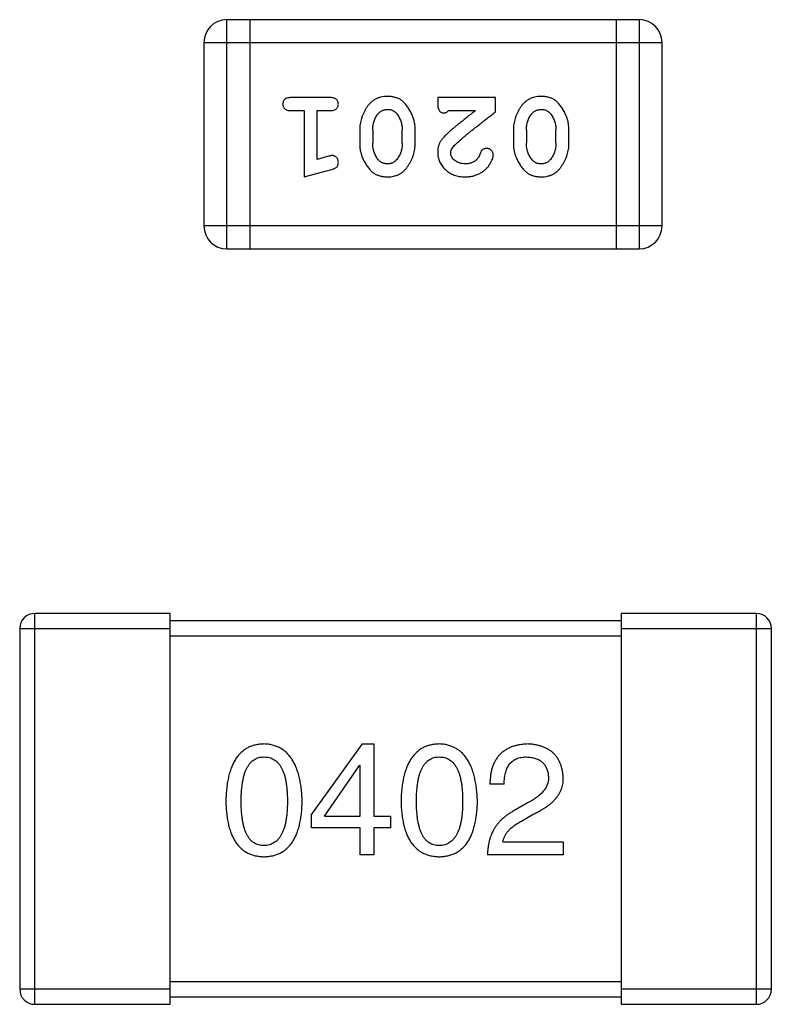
# Model space of a CAD drawing. Header units: millimetres. Extents: x 563 to 681, y 173 to 284.
# Tile 132 of 167: x 628.86 to 629.86, y 252.32 to 253.63. Entities that reach past the tile are written whole.
import ezdxf

# ---------------------------------------------------------------- set-up
doc = ezdxf.new("R2010")
doc.units = ezdxf.units.MM
doc.header["$LTSCALE"] = 30.734
doc.layers.get('0').update_dxf_attribs({"linetype": 'CONTINUOUS'})

msp = doc.modelspace()

# ---------------------------------------------------------------- linework, layer by layer
at = {"linetype": 'Continuous'}
for p, q in [((629.1311, 253.3288), (629.1311, 253.6336)), ((629.6797, 253.6336), (629.1311, 253.6336)), ((629.1616, 253.6336), (629.1616, 253.3288)), ((629.6492, 253.6336), (629.6492, 253.3288)), ((629.6797, 253.6336), (629.6797, 253.3288)), ((629.1006, 253.6032), (629.1006, 253.3593)), ((629.1006, 253.6032), (629.7102, 253.6032)), ((629.7102, 253.3593), (629.7102, 253.6032)), ((629.2685, 253.53), (629.2166, 253.53)), ((629.4117, 253.53), (629.4117, 253.5221)), ((629.4888, 253.53), (629.4117, 253.53)), ((629.4888, 253.5111), (629.4888, 253.53)), ((629.2166, 253.5127), (629.2339, 253.5127)), ((629.2339, 253.5127), (629.2339, 253.4246)), ((629.2512, 253.4477), (629.2512, 253.5127)), ((629.2512, 253.5127), (629.2685, 253.5127)), ((629.4258, 253.5127), (629.462, 253.5127)), ((629.3079, 253.487), (629.3079, 253.4692)), ((629.3252, 253.4867), (629.3252, 253.4695)), ((629.3645, 253.4695), (629.3645, 253.4867)), ((629.3818, 253.4692), (629.3818, 253.487)), ((629.5124, 253.487), (629.5124, 253.4692)), ((629.5297, 253.4867), (629.5297, 253.4695)), ((629.569, 253.4695), (629.569, 253.4867)), ((629.5863, 253.4692), (629.5863, 253.487)), ((629.2662, 253.4519), (629.2512, 253.4477)), ((629.2339, 253.4246), (629.2705, 253.4345)), ((629.7102, 253.3593), (629.1006, 253.3593)), ((629.1311, 253.3288), (629.6797, 253.3288)), ((628.8756, 252.3239), (628.8756, 252.8439)), ((629.0556, 252.8439), (628.8756, 252.8439)), ((629.0556, 252.3239), (629.0556, 252.8439)), ((629.6556, 252.8439), (629.6556, 252.3239)), ((629.8356, 252.8439), (629.6556, 252.8439)), ((629.8356, 252.8439), (629.8356, 252.3239)), ((629.6556, 252.8339), (629.0556, 252.8339)), ((628.8556, 252.8239), (628.8556, 252.3439)), ((628.8556, 252.8239), (629.0556, 252.8239)), ((629.0556, 252.8139), (629.6556, 252.8139)), ((629.6556, 252.8239), (629.8556, 252.8239)), ((629.8556, 252.3439), (629.8556, 252.8239)), ((629.3111, 252.6702), (629.2439, 252.5768)), ((629.3111, 252.6702), (629.3267, 252.6702)), ((629.3267, 252.6702), (629.3267, 252.5743)), ((629.2611, 252.5743), (629.3078, 252.6415)), ((629.3087, 252.6415), (629.3078, 252.6415)), ((629.3087, 252.5743), (629.3087, 252.6415)), ((629.5, 252.6169), (629.4811, 252.6169)), ((629.532, 252.5923), (629.5123, 252.5809)), ((629.2439, 252.5587), (629.2439, 252.5768)), ((629.2611, 252.5743), (629.3087, 252.5743)), ((629.3267, 252.5743), (629.3488, 252.5743)), ((629.3488, 252.5743), (629.3488, 252.5587)), ((629.523, 252.5677), (629.5385, 252.5768)), ((629.3087, 252.5587), (629.2439, 252.5587)), ((629.3087, 252.5227), (629.3087, 252.5587)), ((629.3267, 252.5587), (629.3267, 252.5227)), ((629.3488, 252.5587), (629.3267, 252.5587)), ((629.4984, 252.5399), (629.5787, 252.5399)), ((629.5787, 252.5399), (629.5787, 252.5227)), ((629.3267, 252.5227), (629.3087, 252.5227)), ((629.5787, 252.5227), (629.4779, 252.5227)), ((629.0556, 252.3439), (628.8556, 252.3439)), ((629.6556, 252.3539), (629.0556, 252.3539)), ((629.8556, 252.3439), (629.6556, 252.3439)), ((629.0556, 252.3339), (629.6556, 252.3339)), ((628.8756, 252.3239), (629.0556, 252.3239)), ((629.6556, 252.3239), (629.8356, 252.3239))]:
    msp.add_line(p, q, dxfattribs=at)
for centre, radius, start, end in [((629.1311, 253.6032), 0.0305, 90, 180), ((629.6797, 253.6032), 0.0305, 360, 90), ((629.1311, 253.3593), 0.0305, 180, 270), ((629.6797, 253.3593), 0.0305, 270, 360), ((628.8756, 252.8239), 0.02, 90, 180), ((629.8356, 252.8239), 0.02, 360, 90), ((628.8756, 252.3439), 0.02, 180, 270), ((629.8356, 252.3439), 0.02, 270, 360)]:
    msp.add_arc(centre, radius, start, end, dxfattribs=at)
for points, knots in [([(629.2166, 253.53), (629.2157, 253.53), (629.214, 253.5299), (629.2117, 253.5295), (629.2097, 253.5288), (629.2082, 253.5277), (629.207, 253.5264), (629.2062, 253.5248), (629.2057, 253.5232), (629.2056, 253.522), (629.2056, 253.5214)], [0, 0, 0, 0, 0.169012, 0.317488, 0.445429, 0.560977, 0.67065, 0.776666, 0.88492, 1, 1, 1, 1]), ([(629.2056, 253.5214), (629.2056, 253.5207), (629.2057, 253.5196), (629.2062, 253.5179), (629.207, 253.5164), (629.2082, 253.5151), (629.2098, 253.514), (629.2117, 253.5132), (629.214, 253.5128), (629.2157, 253.5127), (629.2166, 253.5127)], [0, 0, 0, 0, 0.11517, 0.223509, 0.328254, 0.438012, 0.553651, 0.682263, 0.830856, 1, 1, 1, 1]), ([(629.2795, 253.5214), (629.2795, 253.522), (629.2794, 253.5232), (629.2789, 253.5248), (629.2781, 253.5263), (629.277, 253.5277), (629.2754, 253.5288), (629.2734, 253.5295), (629.2711, 253.5299), (629.2694, 253.53), (629.2685, 253.53)], [0, 0, 0, 0, 0.115051, 0.223278, 0.329269, 0.437893, 0.554681, 0.682591, 0.83103, 1, 1, 1, 1]), ([(629.2685, 253.5127), (629.2694, 253.5127), (629.2711, 253.5128), (629.2734, 253.5132), (629.2754, 253.514), (629.277, 253.515), (629.2781, 253.5164), (629.2789, 253.5179), (629.2794, 253.5196), (629.2795, 253.5207), (629.2795, 253.5214)], [0, 0, 0, 0, 0.169102, 0.317658, 0.446239, 0.563118, 0.671828, 0.776546, 0.884858, 1, 1, 1, 1]), ([(629.3448, 253.5316), (629.3433, 253.5315), (629.3405, 253.5315), (629.3364, 253.5308), (629.3326, 253.5296), (629.329, 253.528), (629.3257, 253.526), (629.3226, 253.5235), (629.3198, 253.5206), (629.3174, 253.5172), (629.3152, 253.5136), (629.3132, 253.5099), (629.3116, 253.5062), (629.3102, 253.5024), (629.3092, 253.4986), (629.3084, 253.4948), (629.3079, 253.4909), (629.3079, 253.4883), (629.3079, 253.487)], [0, 0, 0, 0, 0.067217, 0.131051, 0.19272, 0.252824, 0.312745, 0.373449, 0.436041, 0.501494, 0.567761, 0.632087, 0.695096, 0.757109, 0.817993, 0.878657, 0.939311, 1, 1, 1, 1]), ([(629.3818, 253.487), (629.3818, 253.488), (629.3817, 253.4902), (629.3814, 253.4933), (629.3809, 253.4965), (629.3802, 253.4996), (629.3794, 253.5026), (629.3782, 253.5056), (629.377, 253.5086), (629.3755, 253.5114), (629.3739, 253.5142), (629.3723, 253.5167), (629.3707, 253.519), (629.369, 253.5211), (629.3673, 253.523), (629.3656, 253.5247), (629.3639, 253.5261), (629.3615, 253.5277), (629.3583, 253.5293), (629.3541, 253.5306), (629.3496, 253.5314), (629.3464, 253.5315), (629.3448, 253.5316)], [0, 0, 0, 0, 0.049886, 0.09882, 0.148132, 0.19689, 0.246038, 0.295176, 0.345305, 0.395692, 0.445312, 0.491875, 0.535813, 0.577009, 0.616081, 0.652689, 0.687585, 0.720206, 0.785062, 0.85223, 0.923759, 1, 1, 1, 1]), ([(629.4117, 253.5221), (629.4117, 253.5211), (629.4117, 253.5191), (629.4122, 253.5164), (629.4129, 253.5141), (629.4139, 253.5124), (629.4152, 253.5111), (629.4168, 253.5102), (629.4185, 253.5096), (629.4197, 253.5096), (629.4203, 253.5096)], [0, 0, 0, 0, 0.1844, 0.34094, 0.473574, 0.586824, 0.690029, 0.789175, 0.890445, 1, 1, 1, 1]), ([(629.5493, 253.5316), (629.5478, 253.5315), (629.545, 253.5315), (629.5409, 253.5308), (629.5371, 253.5296), (629.5335, 253.528), (629.5302, 253.526), (629.5271, 253.5235), (629.5243, 253.5206), (629.5219, 253.5172), (629.5197, 253.5136), (629.5177, 253.5099), (629.5161, 253.5062), (629.5147, 253.5024), (629.5137, 253.4986), (629.5129, 253.4948), (629.5125, 253.4909), (629.5124, 253.4883), (629.5124, 253.487)], [0, 0, 0, 0, 0.067217, 0.131051, 0.19272, 0.252824, 0.312745, 0.373449, 0.436041, 0.501494, 0.567761, 0.632087, 0.695096, 0.757109, 0.817993, 0.878657, 0.939311, 1, 1, 1, 1]), ([(629.5863, 253.487), (629.5863, 253.488), (629.5863, 253.4902), (629.5859, 253.4933), (629.5855, 253.4965), (629.5848, 253.4996), (629.5839, 253.5026), (629.5827, 253.5056), (629.5815, 253.5086), (629.58, 253.5114), (629.5784, 253.5142), (629.5768, 253.5167), (629.5752, 253.519), (629.5735, 253.5211), (629.5718, 253.523), (629.5701, 253.5247), (629.5684, 253.5261), (629.566, 253.5277), (629.5629, 253.5293), (629.5587, 253.5306), (629.5541, 253.5314), (629.5509, 253.5315), (629.5493, 253.5316)], [0, 0, 0, 0, 0.049886, 0.09882, 0.148132, 0.19689, 0.246038, 0.295176, 0.345305, 0.395692, 0.445312, 0.491875, 0.535813, 0.577009, 0.616081, 0.652689, 0.687585, 0.720206, 0.785062, 0.85223, 0.923759, 1, 1, 1, 1]), ([(629.3252, 253.4867), (629.3252, 253.4878), (629.3252, 253.4898), (629.3256, 253.4929), (629.3261, 253.4958), (629.327, 253.4986), (629.3279, 253.5013), (629.3292, 253.5038), (629.3307, 253.5062), (629.3318, 253.5077), (629.3324, 253.5085)], [0, 0, 0, 0, 0.135449, 0.266263, 0.393429, 0.516942, 0.639128, 0.758779, 0.879341, 1, 1, 1, 1]), ([(629.3324, 253.5085), (629.3328, 253.5089), (629.3336, 253.5098), (629.3349, 253.511), (629.3364, 253.512), (629.3379, 253.5129), (629.3395, 253.5135), (629.3411, 253.5139), (629.3429, 253.5142), (629.3441, 253.5143), (629.3447, 253.5143)], [0, 0, 0, 0, 0.129853, 0.25607, 0.380154, 0.49978, 0.62208, 0.743277, 0.868791, 1, 1, 1, 1]), ([(629.3447, 253.5143), (629.3453, 253.5143), (629.3466, 253.5142), (629.3484, 253.514), (629.3501, 253.5136), (629.3517, 253.513), (629.3532, 253.5122), (629.3545, 253.5113), (629.3557, 253.5102), (629.3565, 253.5094), (629.3568, 253.509)], [0, 0, 0, 0, 0.139844, 0.271849, 0.399162, 0.521619, 0.6402, 0.758957, 0.87828, 1, 1, 1, 1]), ([(629.3568, 253.509), (629.3575, 253.5082), (629.3587, 253.5066), (629.3602, 253.5041), (629.3616, 253.5015), (629.3626, 253.4987), (629.3634, 253.4958), (629.3641, 253.4929), (629.3644, 253.4898), (629.3645, 253.4877), (629.3645, 253.4867)], [0, 0, 0, 0, 0.124927, 0.248361, 0.370889, 0.492583, 0.61616, 0.741472, 0.869044, 1, 1, 1, 1]), ([(629.4203, 253.5096), (629.4208, 253.5096), (629.4217, 253.5097), (629.4231, 253.5103), (629.4245, 253.5113), (629.4254, 253.5122), (629.4258, 253.5127)], [0, 0, 0, 0, 0.20611, 0.432681, 0.695597, 1, 1, 1, 1]), ([(629.462, 253.5127), (629.46, 253.5111), (629.4562, 253.5082), (629.4507, 253.5038), (629.4458, 253.4999), (629.4413, 253.4963), (629.4373, 253.4932), (629.4339, 253.4903), (629.431, 253.4879), (629.4293, 253.4864), (629.4284, 253.4857)], [0, 0, 0, 0, 0.176662, 0.337826, 0.484741, 0.617764, 0.73494, 0.837793, 0.926412, 1, 1, 1, 1]), ([(629.4338, 253.4661), (629.4342, 253.4666), (629.4352, 253.4676), (629.4368, 253.4691), (629.4386, 253.4709), (629.4408, 253.4728), (629.4433, 253.4749), (629.446, 253.4773), (629.449, 253.4798), (629.4523, 253.4825), (629.4559, 253.4854), (629.4598, 253.4885), (629.4639, 253.4918), (629.4683, 253.4953), (629.4731, 253.499), (629.478, 253.5028), (629.4833, 253.5069), (629.4869, 253.5097), (629.4888, 253.5111)], [0, 0, 0, 0, 0.026647, 0.057942, 0.094152, 0.134806, 0.180631, 0.231142, 0.286385, 0.346321, 0.411439, 0.481035, 0.555329, 0.634592, 0.718826, 0.807759, 0.901393, 1, 1, 1, 1]), ([(629.5297, 253.4867), (629.5297, 253.4878), (629.5298, 253.4898), (629.5301, 253.4929), (629.5306, 253.4958), (629.5315, 253.4986), (629.5324, 253.5013), (629.5337, 253.5038), (629.5352, 253.5062), (629.5363, 253.5077), (629.5369, 253.5085)], [0, 0, 0, 0, 0.135449, 0.266263, 0.393429, 0.516942, 0.639128, 0.758779, 0.879341, 1, 1, 1, 1]), ([(629.5369, 253.5085), (629.5373, 253.5089), (629.5381, 253.5098), (629.5395, 253.511), (629.5409, 253.512), (629.5424, 253.5129), (629.544, 253.5135), (629.5456, 253.5139), (629.5474, 253.5142), (629.5486, 253.5143), (629.5492, 253.5143)], [0, 0, 0, 0, 0.129853, 0.25607, 0.380154, 0.49978, 0.62208, 0.743277, 0.868791, 1, 1, 1, 1]), ([(629.5492, 253.5143), (629.5499, 253.5143), (629.5511, 253.5142), (629.5529, 253.514), (629.5546, 253.5136), (629.5562, 253.513), (629.5577, 253.5122), (629.559, 253.5113), (629.5603, 253.5102), (629.561, 253.5094), (629.5614, 253.509)], [0, 0, 0, 0, 0.139844, 0.271849, 0.399162, 0.521619, 0.6402, 0.758957, 0.87828, 1, 1, 1, 1]), ([(629.5614, 253.509), (629.562, 253.5082), (629.5632, 253.5066), (629.5647, 253.5041), (629.5661, 253.5015), (629.5671, 253.4987), (629.568, 253.4958), (629.5686, 253.4929), (629.5689, 253.4898), (629.569, 253.4877), (629.569, 253.4867)], [0, 0, 0, 0, 0.124927, 0.248361, 0.370889, 0.492583, 0.61616, 0.741472, 0.869044, 1, 1, 1, 1]), ([(629.4284, 253.4857), (629.4276, 253.4849), (629.4259, 253.4834), (629.4235, 253.4812), (629.4214, 253.4791), (629.4195, 253.4771), (629.4179, 253.4752), (629.4166, 253.4735), (629.4154, 253.4718), (629.4143, 253.4698), (629.4132, 253.4672), (629.4123, 253.464), (629.4118, 253.4607), (629.4117, 253.4585), (629.4117, 253.4574)], [0, 0, 0, 0, 0.103002, 0.197728, 0.285279, 0.365235, 0.437224, 0.502446, 0.560545, 0.611446, 0.707576, 0.80349, 0.900532, 1, 1, 1, 1]), ([(629.3079, 253.4692), (629.3079, 253.4681), (629.3079, 253.466), (629.3082, 253.4628), (629.3087, 253.4597), (629.3094, 253.4566), (629.3103, 253.4535), (629.3114, 253.4505), (629.3127, 253.4475), (629.3142, 253.4447), (629.3158, 253.4419), (629.3175, 253.4394), (629.3191, 253.4371), (629.3208, 253.435), (629.3225, 253.4331), (629.3242, 253.4315), (629.3259, 253.43), (629.3283, 253.4285), (629.3315, 253.4269), (629.3357, 253.4256), (629.3402, 253.4248), (629.3434, 253.4247), (629.345, 253.4246)], [0, 0, 0, 0, 0.049855, 0.099516, 0.148482, 0.19758, 0.246804, 0.296268, 0.346517, 0.397047, 0.446826, 0.49336, 0.537801, 0.579207, 0.617974, 0.654833, 0.689171, 0.722088, 0.786392, 0.853518, 0.924186, 1, 1, 1, 1]), ([(629.3327, 253.4472), (629.3321, 253.448), (629.3309, 253.4496), (629.3294, 253.4521), (629.3281, 253.4548), (629.327, 253.4575), (629.3262, 253.4604), (629.3256, 253.4633), (629.3252, 253.4664), (629.3252, 253.4684), (629.3252, 253.4695)], [0, 0, 0, 0, 0.125331, 0.248948, 0.371201, 0.494032, 0.616811, 0.742104, 0.868849, 1, 1, 1, 1]), ([(629.345, 253.4246), (629.3464, 253.4246), (629.3492, 253.4247), (629.3533, 253.4254), (629.3572, 253.4266), (629.3607, 253.4281), (629.364, 253.4302), (629.3671, 253.4327), (629.3699, 253.4357), (629.3723, 253.4391), (629.3745, 253.4427), (629.3765, 253.4463), (629.3781, 253.45), (629.3794, 253.4538), (629.3805, 253.4576), (629.3812, 253.4614), (629.3817, 253.4653), (629.3818, 253.4679), (629.3818, 253.4692)], [0, 0, 0, 0, 0.06692, 0.130834, 0.19258, 0.252759, 0.312631, 0.373411, 0.436359, 0.501894, 0.568244, 0.632472, 0.69556, 0.757163, 0.818592, 0.878885, 0.939235, 1, 1, 1, 1]), ([(629.3645, 253.4695), (629.3645, 253.4684), (629.3644, 253.4664), (629.3641, 253.4633), (629.3635, 253.4604), (629.3627, 253.4576), (629.3617, 253.4549), (629.3604, 253.4524), (629.359, 253.4499), (629.3578, 253.4485), (629.3572, 253.4477)], [0, 0, 0, 0, 0.135446, 0.266257, 0.393419, 0.517936, 0.639137, 0.758785, 0.879345, 1, 1, 1, 1]), ([(629.5124, 253.4692), (629.5124, 253.4681), (629.5124, 253.466), (629.5127, 253.4628), (629.5133, 253.4597), (629.5139, 253.4566), (629.5148, 253.4535), (629.516, 253.4505), (629.5173, 253.4475), (629.5188, 253.4447), (629.5204, 253.4419), (629.522, 253.4394), (629.5236, 253.4371), (629.5253, 253.435), (629.527, 253.4331), (629.5287, 253.4315), (629.5305, 253.43), (629.5328, 253.4285), (629.536, 253.4269), (629.5402, 253.4256), (629.5447, 253.4248), (629.5479, 253.4247), (629.5495, 253.4246)], [0, 0, 0, 0, 0.049855, 0.099516, 0.148482, 0.19758, 0.246804, 0.296268, 0.346517, 0.397047, 0.446826, 0.49336, 0.537801, 0.579207, 0.617974, 0.654833, 0.689171, 0.722088, 0.786392, 0.853518, 0.924186, 1, 1, 1, 1]), ([(629.5372, 253.4472), (629.5366, 253.448), (629.5354, 253.4496), (629.5339, 253.4521), (629.5326, 253.4548), (629.5315, 253.4575), (629.5307, 253.4604), (629.5301, 253.4633), (629.5297, 253.4664), (629.5297, 253.4684), (629.5297, 253.4695)], [0, 0, 0, 0, 0.125331, 0.248948, 0.371201, 0.494032, 0.616811, 0.742104, 0.868849, 1, 1, 1, 1]), ([(629.5495, 253.4246), (629.5509, 253.4246), (629.5538, 253.4247), (629.5578, 253.4254), (629.5617, 253.4266), (629.5653, 253.4281), (629.5685, 253.4302), (629.5716, 253.4327), (629.5744, 253.4357), (629.5768, 253.4391), (629.579, 253.4427), (629.581, 253.4463), (629.5826, 253.45), (629.584, 253.4538), (629.585, 253.4576), (629.5858, 253.4614), (629.5862, 253.4653), (629.5863, 253.4679), (629.5863, 253.4692)], [0, 0, 0, 0, 0.06692, 0.130834, 0.19258, 0.252759, 0.312631, 0.373411, 0.436359, 0.501894, 0.568244, 0.632472, 0.69556, 0.757163, 0.818592, 0.878885, 0.939235, 1, 1, 1, 1]), ([(629.569, 253.4695), (629.569, 253.4684), (629.5689, 253.4664), (629.5686, 253.4633), (629.568, 253.4604), (629.5672, 253.4576), (629.5662, 253.4549), (629.5649, 253.4524), (629.5635, 253.4499), (629.5623, 253.4485), (629.5617, 253.4477)], [0, 0, 0, 0, 0.135446, 0.266257, 0.393419, 0.517936, 0.639137, 0.758785, 0.879345, 1, 1, 1, 1]), ([(629.4117, 253.4574), (629.4117, 253.4563), (629.4118, 253.4541), (629.4123, 253.4508), (629.4131, 253.4477), (629.4142, 253.4447), (629.4157, 253.4419), (629.4175, 253.4392), (629.4196, 253.4366), (629.422, 253.4341), (629.4246, 253.4319), (629.4275, 253.4299), (629.4305, 253.4283), (629.4337, 253.4269), (629.4371, 253.4259), (629.4407, 253.4251), (629.4445, 253.4247), (629.447, 253.4246), (629.4484, 253.4246)], [0, 0, 0, 0, 0.060981, 0.120256, 0.178148, 0.236115, 0.293993, 0.352864, 0.413358, 0.476056, 0.539296, 0.602396, 0.665116, 0.728325, 0.792919, 0.859317, 0.928302, 1, 1, 1, 1]), ([(629.429, 253.4564), (629.4291, 253.4572), (629.4292, 253.4589), (629.4302, 253.4613), (629.4317, 253.4638), (629.433, 253.4653), (629.4338, 253.4661)], [0, 0, 0, 0, 0.212836, 0.442809, 0.70317, 1, 1, 1, 1]), ([(629.4485, 253.4419), (629.4471, 253.442), (629.4444, 253.442), (629.4406, 253.4429), (629.4372, 253.4443), (629.4343, 253.4462), (629.432, 253.4485), (629.4302, 253.4509), (629.4292, 253.4536), (629.4291, 253.4555), (629.429, 253.4564)], [0, 0, 0, 0, 0.156344, 0.299348, 0.4327, 0.561, 0.682299, 0.791883, 0.89611, 1, 1, 1, 1]), ([(629.4683, 253.4558), (629.468, 253.4549), (629.4674, 253.4532), (629.4662, 253.4509), (629.4649, 253.4489), (629.4639, 253.4478), (629.4634, 253.4473)], [0, 0, 0, 0, 0.285518, 0.544185, 0.781367, 1, 1, 1, 1]), ([(629.4768, 253.4624), (629.4763, 253.4623), (629.4754, 253.4623), (629.474, 253.462), (629.4727, 253.4616), (629.4716, 253.4609), (629.4706, 253.46), (629.4697, 253.4588), (629.4689, 253.4574), (629.4685, 253.4564), (629.4683, 253.4558)], [0, 0, 0, 0, 0.127347, 0.246131, 0.359406, 0.470543, 0.586092, 0.711469, 0.847022, 1, 1, 1, 1]), ([(629.4856, 253.4539), (629.4856, 253.4545), (629.4855, 253.4556), (629.485, 253.4571), (629.4842, 253.4586), (629.483, 253.4599), (629.4817, 253.461), (629.4802, 253.4618), (629.4785, 253.4623), (629.4774, 253.4623), (629.4768, 253.4624)], [0, 0, 0, 0, 0.120856, 0.239483, 0.360995, 0.490166, 0.620982, 0.746416, 0.870253, 1, 1, 1, 1]), ([(629.2716, 253.4529), (629.2713, 253.4529), (629.2706, 253.4529), (629.2693, 253.4527), (629.2678, 253.4523), (629.2668, 253.452), (629.2662, 253.4519)], [0, 0, 0, 0, 0.183151, 0.413144, 0.682305, 1, 1, 1, 1]), ([(629.2705, 253.4345), (629.2713, 253.4347), (629.2729, 253.4352), (629.275, 253.4361), (629.2766, 253.437), (629.2778, 253.438), (629.2786, 253.4392), (629.2791, 253.4405), (629.2795, 253.442), (629.2795, 253.4431), (629.2795, 253.4437)], [0, 0, 0, 0, 0.187321, 0.344927, 0.475328, 0.579604, 0.674244, 0.773631, 0.882025, 1, 1, 1, 1]), ([(629.2795, 253.4437), (629.2795, 253.4443), (629.2795, 253.4455), (629.279, 253.4472), (629.2783, 253.4489), (629.2773, 253.4503), (629.276, 253.4514), (629.2747, 253.4523), (629.2732, 253.4528), (629.2722, 253.4529), (629.2716, 253.4529)], [0, 0, 0, 0, 0.138815, 0.27042, 0.39836, 0.52875, 0.654955, 0.771147, 0.884581, 1, 1, 1, 1]), ([(629.3449, 253.4419), (629.3442, 253.4419), (629.343, 253.4419), (629.3412, 253.4422), (629.3395, 253.4426), (629.3379, 253.4432), (629.3364, 253.4439), (629.3351, 253.4449), (629.3338, 253.4459), (629.3331, 253.4468), (629.3327, 253.4472)], [0, 0, 0, 0, 0.138115, 0.270177, 0.397547, 0.520057, 0.63869, 0.757499, 0.878226, 1, 1, 1, 1]), ([(629.3572, 253.4477), (629.3568, 253.4473), (629.356, 253.4464), (629.3547, 253.4452), (629.3533, 253.4441), (629.3518, 253.4433), (629.3502, 253.4427), (629.3485, 253.4422), (629.3467, 253.442), (629.3455, 253.4419), (629.3449, 253.4419)], [0, 0, 0, 0, 0.13042, 0.256046, 0.378133, 0.498725, 0.620452, 0.742761, 0.869406, 1, 1, 1, 1]), ([(629.4484, 253.4246), (629.4501, 253.4247), (629.4534, 253.4248), (629.4584, 253.4256), (629.4631, 253.4271), (629.4676, 253.4291), (629.4717, 253.4315), (629.4754, 253.4344), (629.4785, 253.4376), (629.481, 253.4412), (629.483, 253.4447), (629.4845, 253.4481), (629.4854, 253.4511), (629.4856, 253.453), (629.4856, 253.4539)], [0, 0, 0, 0, 0.098286, 0.193983, 0.289056, 0.384352, 0.477435, 0.566197, 0.652355, 0.737986, 0.818188, 0.887401, 0.94802, 1, 1, 1, 1]), ([(629.4634, 253.4473), (629.4629, 253.4469), (629.4619, 253.446), (629.4602, 253.4449), (629.4585, 253.444), (629.4567, 253.4432), (629.4548, 253.4426), (629.4527, 253.4422), (629.4506, 253.4419), (629.4492, 253.4419), (629.4485, 253.4419)], [0, 0, 0, 0, 0.121873, 0.243139, 0.363336, 0.485133, 0.607572, 0.734701, 0.864814, 1, 1, 1, 1]), ([(629.5494, 253.4419), (629.5488, 253.4419), (629.5475, 253.4419), (629.5457, 253.4422), (629.544, 253.4426), (629.5424, 253.4432), (629.541, 253.4439), (629.5396, 253.4449), (629.5383, 253.4459), (629.5376, 253.4468), (629.5372, 253.4472)], [0, 0, 0, 0, 0.138115, 0.270177, 0.397547, 0.520057, 0.63869, 0.757499, 0.878226, 1, 1, 1, 1]), ([(629.5617, 253.4477), (629.5613, 253.4473), (629.5605, 253.4464), (629.5592, 253.4452), (629.5578, 253.4441), (629.5563, 253.4433), (629.5547, 253.4427), (629.553, 253.4422), (629.5512, 253.442), (629.55, 253.4419), (629.5494, 253.4419)], [0, 0, 0, 0, 0.13042, 0.256046, 0.378133, 0.498725, 0.620452, 0.742761, 0.869406, 1, 1, 1, 1]), ([(629.1806, 252.6702), (629.1786, 252.6701), (629.1747, 252.6699), (629.1691, 252.669), (629.1638, 252.6674), (629.1589, 252.6653), (629.1544, 252.6625), (629.1503, 252.6591), (629.1465, 252.6552), (629.1432, 252.6507), (629.1402, 252.6456), (629.1376, 252.6399), (629.1353, 252.6337), (629.1335, 252.6269), (629.1319, 252.6195), (629.1309, 252.6115), (629.1301, 252.6029), (629.1299, 252.597), (629.1298, 252.594)], [0, 0, 0, 0, 0.057911, 0.113262, 0.165956, 0.217443, 0.268511, 0.319665, 0.372, 0.426129, 0.483365, 0.543779, 0.607756, 0.676562, 0.749704, 0.827713, 0.911177, 1, 1, 1, 1]), ([(629.2314, 252.594), (629.2313, 252.597), (629.231, 252.6028), (629.2302, 252.6113), (629.229, 252.6192), (629.2274, 252.6266), (629.2255, 252.6334), (629.2233, 252.6396), (629.2206, 252.6452), (629.2176, 252.6503), (629.2142, 252.6548), (629.2105, 252.6588), (629.2064, 252.6622), (629.202, 252.6649), (629.1971, 252.6671), (629.1919, 252.6688), (629.1864, 252.6699), (629.1826, 252.6701), (629.1806, 252.6702)], [0, 0, 0, 0, 0.088475, 0.171606, 0.249595, 0.322626, 0.391327, 0.455765, 0.516374, 0.573675, 0.628522, 0.681161, 0.732559, 0.783563, 0.83504, 0.887639, 0.942585, 1, 1, 1, 1]), ([(629.4138, 252.6702), (629.4118, 252.6701), (629.4079, 252.6699), (629.4022, 252.669), (629.397, 252.6674), (629.3921, 252.6653), (629.3876, 252.6625), (629.3834, 252.6591), (629.3797, 252.6552), (629.3763, 252.6507), (629.3733, 252.6456), (629.3707, 252.6399), (629.3685, 252.6337), (629.3666, 252.6269), (629.3651, 252.6195), (629.364, 252.6115), (629.3632, 252.6029), (629.363, 252.597), (629.3629, 252.594)], [0, 0, 0, 0, 0.057911, 0.113262, 0.165956, 0.217443, 0.268511, 0.319665, 0.372, 0.426129, 0.483365, 0.543779, 0.607756, 0.676562, 0.749704, 0.827713, 0.911177, 1, 1, 1, 1]), ([(629.4646, 252.594), (629.4644, 252.597), (629.4642, 252.6028), (629.4633, 252.6113), (629.4621, 252.6192), (629.4606, 252.6266), (629.4587, 252.6334), (629.4564, 252.6396), (629.4538, 252.6452), (629.4508, 252.6503), (629.4474, 252.6548), (629.4437, 252.6588), (629.4396, 252.6622), (629.4351, 252.6649), (629.4303, 252.6671), (629.4251, 252.6688), (629.4195, 252.6699), (629.4157, 252.6701), (629.4138, 252.6702)], [0, 0, 0, 0, 0.088475, 0.171606, 0.249595, 0.322626, 0.391327, 0.455765, 0.516374, 0.573675, 0.628522, 0.681161, 0.732559, 0.783563, 0.83504, 0.887639, 0.942585, 1, 1, 1, 1]), ([(629.532, 252.6702), (629.5299, 252.6701), (629.526, 252.6699), (629.5203, 252.6691), (629.515, 252.6679), (629.5101, 252.6664), (629.5055, 252.6644), (629.5014, 252.662), (629.4976, 252.6593), (629.4942, 252.6561), (629.4912, 252.6526), (629.4886, 252.6486), (629.4864, 252.6443), (629.4845, 252.6396), (629.4831, 252.6345), (629.482, 252.629), (629.4814, 252.6231), (629.4812, 252.619), (629.4811, 252.6169)], [0, 0, 0, 0, 0.07282, 0.141057, 0.2062, 0.267672, 0.326735, 0.383519, 0.439188, 0.494454, 0.549628, 0.605958, 0.66397, 0.72402, 0.787502, 0.854127, 0.925065, 1, 1, 1, 1]), ([(629.5787, 252.6259), (629.5786, 252.6276), (629.5783, 252.6309), (629.5775, 252.6357), (629.5764, 252.6402), (629.5749, 252.6444), (629.5731, 252.6482), (629.5711, 252.6518), (629.5686, 252.655), (629.5658, 252.658), (629.5627, 252.6606), (629.5593, 252.6629), (629.5555, 252.6649), (629.5515, 252.6666), (629.547, 252.668), (629.5423, 252.6691), (629.5372, 252.6698), (629.5338, 252.6701), (629.532, 252.6702)], [0, 0, 0, 0, 0.070688, 0.137741, 0.201612, 0.262778, 0.321223, 0.378455, 0.434411, 0.490146, 0.546362, 0.603392, 0.662208, 0.723401, 0.787372, 0.85442, 0.925153, 1, 1, 1, 1]), ([(629.1503, 252.594), (629.1503, 252.5964), (629.1503, 252.601), (629.1507, 252.6077), (629.1513, 252.6139), (629.1521, 252.6197), (629.1532, 252.625), (629.1544, 252.6299), (629.156, 252.6342), (629.1578, 252.6382), (629.1598, 252.6417), (629.162, 252.6447), (629.1645, 252.6473), (629.1673, 252.6494), (629.1703, 252.651), (629.1735, 252.6522), (629.177, 252.6528), (629.1794, 252.6529), (629.1806, 252.653)], [0, 0, 0, 0, 0.096452, 0.187278, 0.271765, 0.350519, 0.423437, 0.491321, 0.554011, 0.612224, 0.666281, 0.717003, 0.764884, 0.811423, 0.856783, 0.902993, 0.950236, 1, 1, 1, 1]), ([(629.1806, 252.653), (629.1819, 252.6529), (629.1843, 252.6528), (629.1879, 252.6522), (629.1912, 252.651), (629.1943, 252.6494), (629.1971, 252.6473), (629.1997, 252.6447), (629.202, 252.6417), (629.2041, 252.6382), (629.2059, 252.6342), (629.2075, 252.6298), (629.2088, 252.625), (629.2099, 252.6197), (629.2107, 252.6139), (629.2113, 252.6077), (629.2117, 252.601), (629.2117, 252.5964), (629.2117, 252.594)], [0, 0, 0, 0, 0.050604, 0.098688, 0.145699, 0.191791, 0.238625, 0.286717, 0.337546, 0.391814, 0.449755, 0.512106, 0.579685, 0.652048, 0.730262, 0.814146, 0.904281, 1, 1, 1, 1]), ([(629.3834, 252.594), (629.3834, 252.5964), (629.3835, 252.601), (629.3839, 252.6077), (629.3844, 252.6139), (629.3852, 252.6197), (629.3863, 252.625), (629.3876, 252.6299), (629.3891, 252.6342), (629.3909, 252.6382), (629.3929, 252.6417), (629.3952, 252.6447), (629.3977, 252.6473), (629.4004, 252.6494), (629.4034, 252.651), (629.4067, 252.6522), (629.4101, 252.6528), (629.4125, 252.6529), (629.4138, 252.653)], [0, 0, 0, 0, 0.096452, 0.187278, 0.271765, 0.350519, 0.423437, 0.491321, 0.554011, 0.612224, 0.666281, 0.717003, 0.764884, 0.811423, 0.856783, 0.902993, 0.950236, 1, 1, 1, 1]), ([(629.4138, 252.653), (629.415, 252.6529), (629.4175, 252.6528), (629.421, 252.6522), (629.4244, 252.651), (629.4275, 252.6494), (629.4302, 252.6473), (629.4328, 252.6447), (629.4351, 252.6417), (629.4372, 252.6382), (629.4391, 252.6342), (629.4406, 252.6298), (629.4419, 252.625), (629.443, 252.6197), (629.4439, 252.6139), (629.4445, 252.6077), (629.4448, 252.601), (629.4449, 252.5964), (629.4449, 252.594)], [0, 0, 0, 0, 0.050604, 0.098688, 0.145699, 0.191791, 0.238625, 0.286717, 0.337546, 0.391814, 0.449755, 0.512106, 0.579685, 0.652048, 0.730262, 0.814146, 0.904281, 1, 1, 1, 1]), ([(629.5, 252.6169), (629.5001, 252.6184), (629.5002, 252.6212), (629.5006, 252.6253), (629.5012, 252.6291), (629.5021, 252.6327), (629.5032, 252.6359), (629.5044, 252.6389), (629.506, 252.6416), (629.5077, 252.644), (629.5097, 252.6461), (629.5119, 252.648), (629.5143, 252.6495), (629.5169, 252.6508), (629.5198, 252.6518), (629.5228, 252.6525), (629.5261, 252.6529), (629.5283, 252.653), (629.5295, 252.653)], [0, 0, 0, 0, 0.082594, 0.15978, 0.232961, 0.301462, 0.365595, 0.426678, 0.484662, 0.540809, 0.595146, 0.648401, 0.702272, 0.757102, 0.813447, 0.872233, 0.934055, 1, 1, 1, 1]), ([(629.5295, 252.653), (629.5306, 252.6529), (629.5328, 252.6528), (629.536, 252.6525), (629.539, 252.6518), (629.5418, 252.6511), (629.5443, 252.6501), (629.5467, 252.649), (629.5489, 252.6476), (629.5509, 252.6461), (629.5526, 252.6443), (629.5542, 252.6424), (629.5555, 252.6402), (629.5566, 252.6379), (629.5575, 252.6354), (629.5583, 252.6327), (629.5588, 252.6298), (629.5589, 252.6278), (629.559, 252.6268)], [0, 0, 0, 0, 0.076112, 0.148436, 0.216883, 0.281466, 0.34298, 0.402356, 0.459881, 0.51546, 0.571111, 0.62658, 0.683162, 0.741007, 0.801404, 0.863825, 0.930544, 1, 1, 1, 1]), ([(629.559, 252.6268), (629.5591, 252.626), (629.5592, 252.6243), (629.559, 252.6219), (629.5586, 252.6196), (629.558, 252.6172), (629.5571, 252.6149), (629.556, 252.6127), (629.5547, 252.6104), (629.5531, 252.6083), (629.5513, 252.6061), (629.5492, 252.604), (629.5469, 252.602), (629.5444, 252.6), (629.5416, 252.598), (629.5386, 252.596), (629.5354, 252.5941), (629.5331, 252.5929), (629.532, 252.5923)], [0, 0, 0, 0, 0.052237, 0.103888, 0.155485, 0.207395, 0.259864, 0.31356, 0.369176, 0.4266, 0.486836, 0.550048, 0.61567, 0.685271, 0.75824, 0.834614, 0.915635, 1, 1, 1, 1]), ([(629.5385, 252.5768), (629.5402, 252.5775), (629.5435, 252.5791), (629.5482, 252.5816), (629.5526, 252.5842), (629.5567, 252.5868), (629.5604, 252.5896), (629.5638, 252.5924), (629.5668, 252.5954), (629.5695, 252.5984), (629.5718, 252.6015), (629.5738, 252.6048), (629.5755, 252.6081), (629.5769, 252.6115), (629.5778, 252.615), (629.5785, 252.6186), (629.5788, 252.6222), (629.5787, 252.6247), (629.5787, 252.6259)], [0, 0, 0, 0, 0.082731, 0.161257, 0.236138, 0.307554, 0.375712, 0.440848, 0.502916, 0.562567, 0.619798, 0.675716, 0.73039, 0.78386, 0.837315, 0.890547, 0.944917, 1, 1, 1, 1]), ([(629.1298, 252.594), (629.1299, 252.591), (629.1301, 252.5853), (629.1309, 252.577), (629.1319, 252.5693), (629.1335, 252.5621), (629.1353, 252.5555), (629.1376, 252.5495), (629.1402, 252.544), (629.1432, 252.5391), (629.1465, 252.5347), (629.1503, 252.5309), (629.1544, 252.5277), (629.159, 252.525), (629.1639, 252.523), (629.1691, 252.5214), (629.1747, 252.5205), (629.1786, 252.5203), (629.1806, 252.5202)], [0, 0, 0, 0, 0.087693, 0.170223, 0.247496, 0.319826, 0.387768, 0.451403, 0.511459, 0.568358, 0.622671, 0.675251, 0.726739, 0.778422, 0.830759, 0.884394, 0.940865, 1, 1, 1, 1]), ([(629.1806, 252.535), (629.1794, 252.535), (629.177, 252.5351), (629.1735, 252.5358), (629.1703, 252.5369), (629.1673, 252.5386), (629.1645, 252.5407), (629.162, 252.5432), (629.1598, 252.5463), (629.1578, 252.5498), (629.156, 252.5537), (629.1544, 252.5581), (629.1532, 252.563), (629.1521, 252.5683), (629.1513, 252.5741), (629.1507, 252.5803), (629.1503, 252.587), (629.1503, 252.5916), (629.1503, 252.594)], [0, 0, 0, 0, 0.049766, 0.097012, 0.143225, 0.188786, 0.235079, 0.282962, 0.333687, 0.387747, 0.445963, 0.508657, 0.576545, 0.649868, 0.72822, 0.812712, 0.903543, 1, 1, 1, 1]), ([(629.1806, 252.5202), (629.1826, 252.5203), (629.1865, 252.5205), (629.1921, 252.5214), (629.1974, 252.523), (629.2022, 252.525), (629.2068, 252.5277), (629.2109, 252.5309), (629.2147, 252.5347), (629.218, 252.5391), (629.221, 252.544), (629.2236, 252.5495), (629.2259, 252.5555), (629.2277, 252.5621), (629.2293, 252.5693), (629.2304, 252.577), (629.2311, 252.5853), (629.2313, 252.591), (629.2314, 252.594)], [0, 0, 0, 0, 0.059134, 0.115603, 0.169236, 0.221572, 0.273254, 0.32474, 0.377319, 0.431815, 0.488555, 0.548609, 0.612242, 0.680182, 0.75251, 0.829782, 0.91231, 1, 1, 1, 1]), ([(629.2117, 252.594), (629.2117, 252.5916), (629.2117, 252.5871), (629.2113, 252.5805), (629.2107, 252.5743), (629.2099, 252.5686), (629.2088, 252.5633), (629.2075, 252.5585), (629.2059, 252.5541), (629.2041, 252.5502), (629.202, 252.5467), (629.1997, 252.5436), (629.1971, 252.541), (629.1943, 252.5389), (629.1912, 252.5372), (629.1879, 252.536), (629.1843, 252.5352), (629.1819, 252.535), (629.1806, 252.535)], [0, 0, 0, 0, 0.094834, 0.184067, 0.267029, 0.344713, 0.417334, 0.484367, 0.546941, 0.604717, 0.65953, 0.710539, 0.759381, 0.806382, 0.853027, 0.900623, 0.949121, 1, 1, 1, 1]), ([(629.3629, 252.594), (629.363, 252.591), (629.3632, 252.5853), (629.364, 252.577), (629.3651, 252.5693), (629.3666, 252.5621), (629.3685, 252.5555), (629.3707, 252.5495), (629.3733, 252.544), (629.3764, 252.5391), (629.3797, 252.5347), (629.3834, 252.5309), (629.3876, 252.5277), (629.3921, 252.525), (629.397, 252.523), (629.4023, 252.5214), (629.4079, 252.5205), (629.4118, 252.5203), (629.4138, 252.5202)], [0, 0, 0, 0, 0.087693, 0.170223, 0.247496, 0.319826, 0.387768, 0.451403, 0.511459, 0.568358, 0.622671, 0.675251, 0.726739, 0.778422, 0.830759, 0.884394, 0.940865, 1, 1, 1, 1]), ([(629.4138, 252.535), (629.4125, 252.535), (629.4101, 252.5351), (629.4067, 252.5358), (629.4034, 252.5369), (629.4004, 252.5386), (629.3977, 252.5407), (629.3952, 252.5432), (629.3929, 252.5463), (629.3909, 252.5498), (629.3891, 252.5537), (629.3876, 252.5581), (629.3863, 252.563), (629.3852, 252.5683), (629.3844, 252.5741), (629.3839, 252.5803), (629.3835, 252.587), (629.3834, 252.5916), (629.3834, 252.594)], [0, 0, 0, 0, 0.049766, 0.097012, 0.143225, 0.188786, 0.235079, 0.282962, 0.333687, 0.387747, 0.445963, 0.508657, 0.576545, 0.649868, 0.72822, 0.812712, 0.903543, 1, 1, 1, 1]), ([(629.4449, 252.594), (629.4449, 252.5916), (629.4448, 252.5871), (629.4445, 252.5805), (629.4439, 252.5743), (629.443, 252.5686), (629.442, 252.5633), (629.4406, 252.5585), (629.4391, 252.5541), (629.4372, 252.5502), (629.4352, 252.5467), (629.4328, 252.5436), (629.4303, 252.541), (629.4274, 252.5389), (629.4244, 252.5372), (629.421, 252.536), (629.4175, 252.5352), (629.415, 252.535), (629.4138, 252.535)], [0, 0, 0, 0, 0.094834, 0.184067, 0.267029, 0.344713, 0.417334, 0.484367, 0.546941, 0.604717, 0.65953, 0.710539, 0.759381, 0.806382, 0.853027, 0.900623, 0.949121, 1, 1, 1, 1]), ([(629.4138, 252.5202), (629.4157, 252.5203), (629.4196, 252.5205), (629.4253, 252.5214), (629.4305, 252.523), (629.4354, 252.525), (629.4399, 252.5277), (629.4441, 252.5309), (629.4478, 252.5347), (629.4512, 252.5391), (629.4542, 252.544), (629.4568, 252.5495), (629.459, 252.5555), (629.4609, 252.5621), (629.4624, 252.5693), (629.4635, 252.577), (629.4643, 252.5853), (629.4645, 252.591), (629.4646, 252.594)], [0, 0, 0, 0, 0.059134, 0.115603, 0.169236, 0.221572, 0.273254, 0.32474, 0.377319, 0.431815, 0.488555, 0.548609, 0.612242, 0.680182, 0.75251, 0.829782, 0.91231, 1, 1, 1, 1]), ([(629.5123, 252.5809), (629.5109, 252.5801), (629.5082, 252.5786), (629.5044, 252.5761), (629.5008, 252.5734), (629.4975, 252.5705), (629.4945, 252.5675), (629.4917, 252.5643), (629.4891, 252.5609), (629.4868, 252.5573), (629.4848, 252.5536), (629.483, 252.5497), (629.4815, 252.5456), (629.4803, 252.5413), (629.4793, 252.5369), (629.4786, 252.5323), (629.4781, 252.5276), (629.4779, 252.5243), (629.4779, 252.5227)], [0, 0, 0, 0, 0.065828, 0.130094, 0.192451, 0.254037, 0.313974, 0.373757, 0.433048, 0.492243, 0.551902, 0.611758, 0.672678, 0.734814, 0.798569, 0.863693, 0.930488, 1, 1, 1, 1]), ([(629.4984, 252.5399), (629.4986, 252.5412), (629.4991, 252.5438), (629.5008, 252.5476), (629.5029, 252.5512), (629.5058, 252.5548), (629.5092, 252.5582), (629.5132, 252.5615), (629.5178, 252.5648), (629.5212, 252.5667), (629.523, 252.5677)], [0, 0, 0, 0, 0.103034, 0.208166, 0.318255, 0.434664, 0.559728, 0.695394, 0.841708, 1, 1, 1, 1])]:
    msp.add_open_spline(points, degree=3, knots=knots, dxfattribs=at)

doc.saveas('drawing.dxf')
